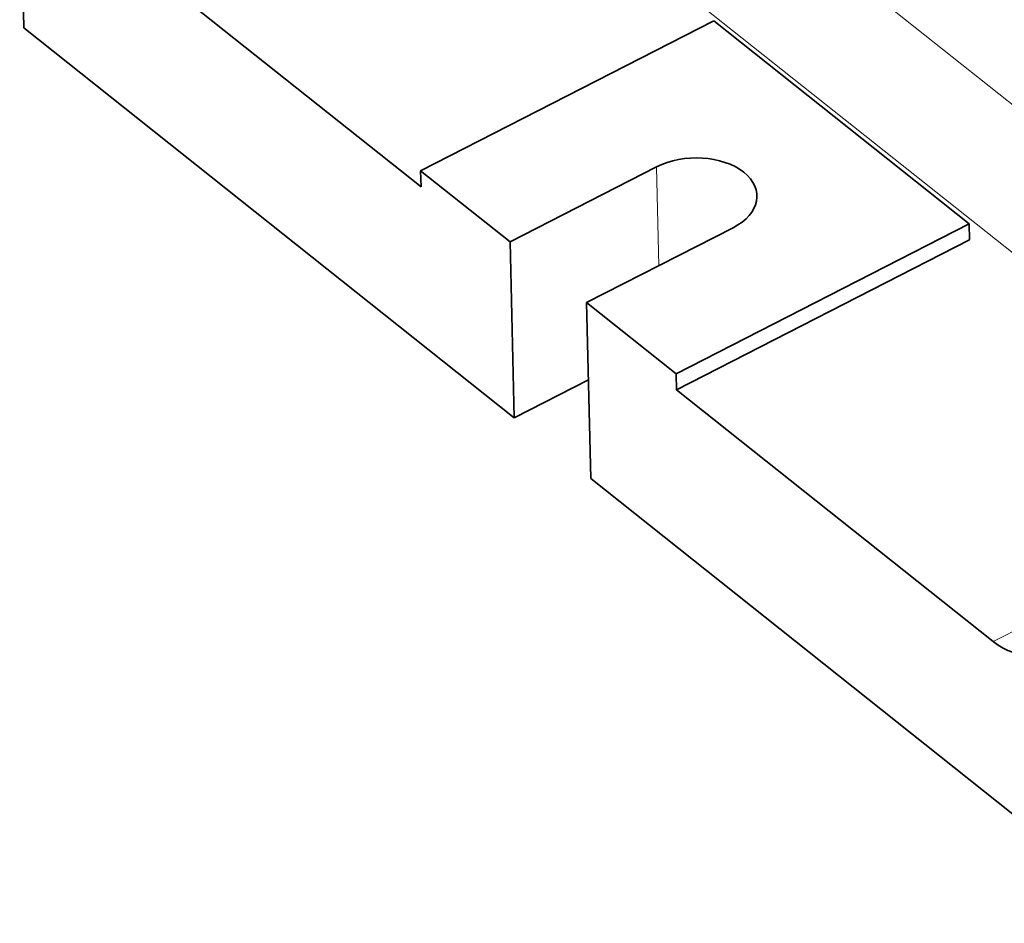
# Model space of a CAD drawing. Header units: millimetres. Extents: x -34 to 6620, y -230 to 4700.
# Tile 77 of 189: x 959 to 1078, y 3406 to 3515. Entities that reach past the tile are written whole.
import ezdxf

# ---------------------------------------------------------------- set-up
doc = ezdxf.new("R2010")
doc.units = ezdxf.units.MM
doc.layers.add('1', color=7, linetype='Continuous', true_color=0xffffff)

msp = doc.modelspace()

# ---------------------------------------------------------------- linework, layer by layer
at = {"layer": '1', "color": 92, "linetype": 'Continuous', "lineweight": 13}
for p, q in [((1096.016, 3490.901), (974.713, 3587.352)), ((1088.33, 3479.147), (967.026, 3575.598)), ((1036.283, 3484.998), (1036.002, 3496.948)), ((1076.65, 3439.6), (1082.634, 3442.661))]:
    msp.add_line(p, q, dxfattribs=at)
at = {"layer": '1', "color": 7, "linetype": 'Continuous', "lineweight": 35}
for p, q in [((959.568, 3513.733), (959.07, 3534.987)), ((968.987, 3525.205), (1007.548, 3494.545)), ((1042.908, 3514.589), (1007.503, 3496.477)), ((1073.757, 3490.061), (1042.908, 3514.589)), ((1018.798, 3466.638), (959.568, 3513.733)), ((1036.002, 3496.948), (1018.3, 3487.892)), ((1007.548, 3494.545), (1007.503, 3496.477)), ((1007.503, 3496.477), (1018.3, 3487.892)), ((1045.257, 3489.589), (1027.555, 3480.533)), ((1038.352, 3471.948), (1073.757, 3490.061)), ((1073.802, 3488.128), (1073.757, 3490.061)), ((1018.798, 3466.638), (1018.3, 3487.892)), ((1038.397, 3470.016), (1073.802, 3488.128)), ((1027.555, 3480.533), (1038.352, 3471.948)), ((1028.053, 3459.279), (1027.555, 3480.533)), ((1038.397, 3470.016), (1038.352, 3471.948)), ((1018.798, 3466.638), (1027.773, 3471.229)), ((1038.397, 3470.016), (1076.65, 3439.6)), ((1095.612, 3405.561), (1028.053, 3459.279))]:
    msp.add_line(p, q, dxfattribs=at)
for centre, major_axis, ratio, start_param, end_param in [((1040.63, 3493.269), (-7.498, -0.176), 0.634305, 2.2209572, 5.3625498), ((1076.469, 3447.329), (-4.554, 8.903), 0.467958, 2.3410385, 3.9118349)]:
    msp.add_ellipse(centre, major_axis=major_axis, ratio=ratio, start_param=start_param, end_param=end_param, dxfattribs=at)

doc.saveas('drawing.dxf')
